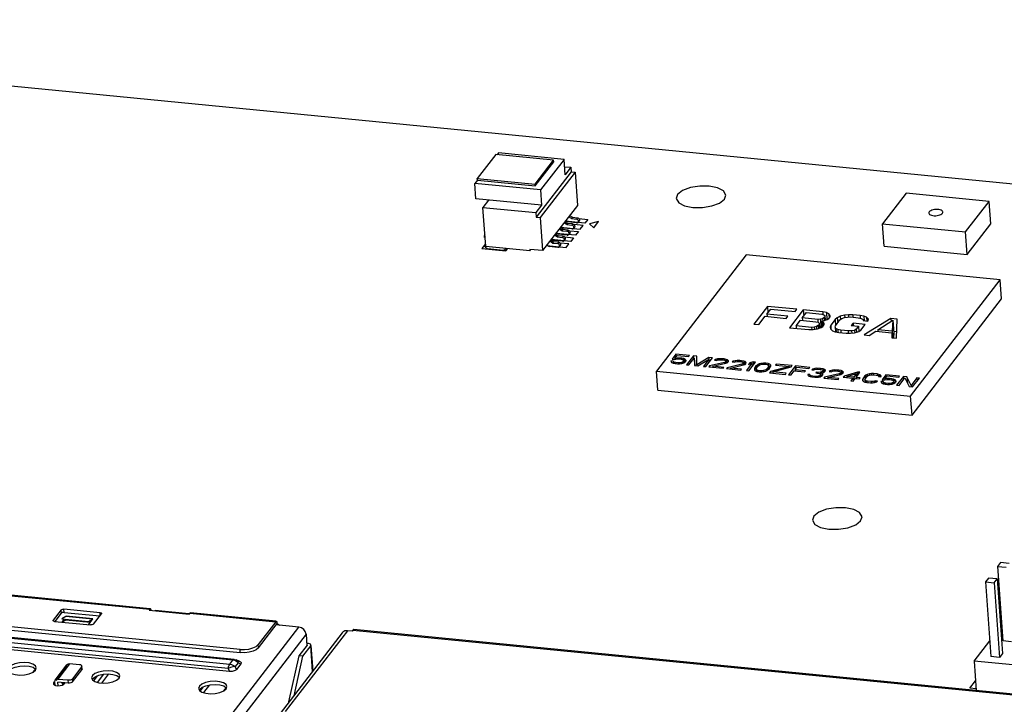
# Model space of a CAD drawing. Extents: x 0 to 1189, y 0 to 841.
# Tile 32 of 50: x 537 to 606, y 410 to 459. Entities that reach past the tile are written whole.
import ezdxf

# ---------------------------------------------------------------- set-up
doc = ezdxf.new("R2010")
doc.units = 0
doc.header["$LTSCALE"] = 65.395
doc.layers.get('0').update_dxf_attribs({"linetype": 'CONTINUOUS'})
doc.layers.add('02___PRT_ALL_AXES', color=7, linetype='CONTINUOUS')
doc.layers.add('03___PRT_ALL_CURVES', color=7, linetype='CONTINUOUS')

msp = doc.modelspace()

# ---------------------------------------------------------------- linework, layer by layer
at = {"color": 7, "linetype": 'CONTINUOUS'}
for p, q in [((722.007, 435.654), (488.343, 458.556)), ((570.046, 449.068), (568.748, 447.384)), ((574.112, 448.669), (570.046, 449.068)), ((570.235, 449.186), (570.137, 449.059)), ((574.847, 448.734), (570.235, 449.186)), ((572.814, 446.986), (574.112, 448.669)), ((572.822, 446.869), (574.12, 448.553)), ((574.847, 448.734), (573.187, 446.581)), ((574.12, 448.553), (574.112, 448.669)), ((574.922, 447.656), (574.847, 448.734)), ((574.883, 448.216), (575.321, 448.173)), ((575.342, 447.859), (572.885, 444.673)), ((575.625, 447.831), (573.168, 444.645)), ((575.321, 448.173), (574.922, 447.656)), ((575.321, 448.173), (575.342, 447.859)), ((575.342, 447.859), (575.625, 447.831)), ((575.625, 447.831), (575.787, 445.497)), ((568.756, 447.268), (568.575, 447.033)), ((568.65, 445.956), (568.575, 447.033)), ((573.187, 446.581), (568.575, 447.033)), ((568.756, 447.268), (568.748, 447.384)), ((568.748, 447.384), (572.814, 446.986)), ((568.756, 447.268), (572.822, 446.869)), ((572.822, 446.869), (572.814, 446.986)), ((573.187, 446.581), (573.262, 445.504)), ((582.841, 446.261), (582.742, 445.978)), ((586.135, 445.938), (586.234, 446.222)), ((598.919, 446.351), (597.258, 444.197)), ((604.753, 445.779), (598.919, 446.351)), ((573.262, 445.504), (568.65, 445.956)), ((569.544, 445.868), (569.146, 445.351)), ((573.262, 445.504), (572.864, 444.987)), ((575.787, 445.497), (573.33, 442.311)), ((603.092, 443.625), (604.753, 445.779)), ((604.863, 444.205), (604.753, 445.779)), ((569.337, 442.613), (569.146, 445.351)), ((569.146, 445.351), (572.864, 444.987)), ((572.864, 444.987), (572.885, 444.673)), ((575.236, 444.781), (575.435, 444.657)), ((572.885, 444.673), (573.168, 444.645)), ((573.168, 444.645), (573.33, 442.311)), ((575.036, 444.14), (574.837, 444.265)), ((574.904, 444.351), (575.103, 444.226)), ((574.963, 444.427), (575.124, 444.327)), ((575.103, 444.226), (575.036, 444.14)), ((575.036, 444.14), (575.385, 444.106)), ((575.451, 444.192), (575.103, 444.226)), ((575.735, 444.267), (575.124, 444.327)), ((575.368, 444.57), (575.169, 444.695)), ((575.435, 444.657), (575.368, 444.57)), ((575.368, 444.57), (575.717, 444.536)), ((575.451, 444.192), (575.385, 444.106)), ((575.435, 444.657), (575.783, 444.622)), ((575.783, 444.622), (575.717, 444.536)), ((575.911, 444.396), (575.845, 444.31)), ((597.368, 442.623), (597.258, 444.197)), ((597.258, 444.197), (603.092, 443.625)), ((603.201, 442.051), (604.863, 444.205)), ((569.28, 443.422), (569.251, 443.384)), ((569.261, 443.238), (569.251, 443.384)), ((569.251, 443.384), (569.283, 443.381)), ((574.372, 443.279), (574.173, 443.404)), ((574.24, 443.49), (574.439, 443.365)), ((574.299, 443.566), (574.46, 443.466)), ((574.439, 443.365), (574.372, 443.279)), ((574.787, 443.331), (574.439, 443.365)), ((575.071, 443.406), (574.46, 443.466)), ((574.704, 443.709), (574.505, 443.834)), ((574.572, 443.92), (574.771, 443.795)), ((574.631, 443.997), (574.792, 443.896)), ((574.771, 443.795), (574.704, 443.709)), ((574.704, 443.709), (575.053, 443.675)), ((574.787, 443.331), (574.721, 443.245)), ((575.119, 443.761), (574.771, 443.795)), ((575.403, 443.836), (574.792, 443.896)), ((575.119, 443.761), (575.053, 443.675)), ((575.247, 443.535), (575.181, 443.449)), ((575.579, 443.966), (575.513, 443.879)), ((603.201, 442.051), (603.092, 443.625)), ((569.261, 443.238), (569.294, 443.217)), ((569.326, 442.761), (569.297, 442.723)), ((569.328, 442.737), (569.297, 442.723)), ((569.307, 442.576), (569.297, 442.723)), ((573.635, 442.705), (573.796, 442.605)), ((574.04, 442.848), (573.841, 442.973)), ((573.908, 443.059), (574.107, 442.934)), ((573.967, 443.136), (574.128, 443.035)), ((574.107, 442.934), (574.04, 442.848)), ((574.04, 442.848), (574.389, 442.814)), ((574.455, 442.9), (574.107, 442.934)), ((574.739, 442.975), (574.128, 443.035)), ((574.372, 443.279), (574.721, 443.245)), ((574.455, 442.9), (574.389, 442.814)), ((574.583, 442.674), (574.517, 442.588)), ((574.915, 443.104), (574.849, 443.018)), ((569.307, 442.576), (569.458, 442.428)), ((572.442, 442.309), (569.337, 442.613)), ((570.587, 442.317), (569.458, 442.428)), ((570.587, 442.317), (570.719, 442.438)), ((570.716, 442.478), (570.719, 442.438)), ((570.748, 442.475), (570.719, 442.438)), ((572.436, 442.398), (572.442, 442.309)), ((573.33, 442.311), (572.436, 442.398)), ((572.442, 442.309), (572.506, 442.391)), ((574.407, 442.545), (573.796, 442.605)), ((587.66, 442.018), (581.351, 433.838)), ((605.542, 440.266), (587.66, 442.018)), ((597.368, 442.623), (603.201, 442.051)), ((599.234, 432.085), (605.542, 440.266)), ((605.636, 438.919), (605.542, 440.266)), ((599.328, 430.739), (605.636, 438.919)), ((589.166, 438.393), (588.2, 437.14)), ((589.118, 437.853), (589.385, 438.2)), ((590.602, 437.708), (589.118, 437.853)), ((589.118, 437.853), (589.13, 437.68)), ((591.22, 438.192), (589.166, 438.393)), ((589.166, 438.393), (589.197, 437.955)), ((589.385, 438.2), (591.097, 438.032)), ((591.677, 438.147), (590.711, 436.894)), ((591.097, 438.032), (591.22, 438.192)), ((591.608, 437.58), (591.896, 437.953)), ((593.046, 438.013), (591.677, 438.147)), ((591.677, 438.147), (591.707, 437.709)), ((591.896, 437.953), (592.98, 437.847)), ((592.98, 437.847), (593.131, 437.804)), ((593.311, 437.958), (593.046, 438.013)), ((593.046, 438.013), (593.059, 437.824)), ((593.131, 437.804), (593.204, 437.739)), ((593.311, 437.958), (593.346, 437.46)), ((593.478, 437.856), (593.311, 437.958)), ((593.478, 437.856), (593.498, 437.564)), ((593.567, 437.732), (593.478, 437.856)), ((594.852, 437.807), (594.582, 437.776)), ((595.157, 437.806), (594.852, 437.807)), ((594.852, 437.807), (594.863, 437.643)), ((595.671, 437.755), (595.157, 437.806)), ((595.157, 437.806), (595.17, 437.633)), ((588.2, 437.14), (588.542, 437.107)), ((588.542, 437.107), (588.995, 437.693)), ((588.995, 437.693), (590.478, 437.548)), ((590.478, 437.548), (590.602, 437.708)), ((591.176, 437.02), (591.485, 437.42)), ((591.485, 437.42), (592.569, 437.314)), ((592.692, 437.474), (591.608, 437.58)), ((591.608, 437.58), (591.62, 437.407)), ((592.569, 437.314), (592.719, 437.271)), ((592.884, 437.484), (592.692, 437.474)), ((592.692, 437.474), (592.706, 437.274)), ((592.719, 437.271), (592.792, 437.206)), ((592.788, 437.121), (592.726, 437.041)), ((592.792, 437.206), (592.788, 437.121)), ((592.788, 437.121), (592.806, 436.862)), ((592.792, 437.206), (592.816, 436.866)), ((593.039, 437.526), (592.884, 437.484)), ((592.884, 437.484), (592.924, 436.906)), ((592.973, 437.36), (593.108, 437.376)), ((592.973, 437.36), (593.001, 436.951)), ((593.066, 437.323), (592.973, 437.36)), ((593.158, 437.6), (593.039, 437.526)), ((593.039, 437.526), (593.05, 437.372)), ((593.048, 436.98), (593.151, 437.114)), ((593.066, 437.323), (593.087, 437.031)), ((593.155, 437.199), (593.066, 437.323)), ((593.108, 437.376), (593.361, 437.466)), ((593.151, 437.114), (593.155, 437.199)), ((593.199, 437.654), (593.158, 437.6)), ((593.158, 437.6), (593.172, 437.399)), ((593.204, 437.739), (593.199, 437.654)), ((593.199, 437.654), (593.216, 437.414)), ((593.204, 437.739), (593.226, 437.418)), ((593.361, 437.466), (593.48, 437.54)), ((593.48, 437.54), (593.562, 437.647)), ((593.562, 437.647), (593.567, 437.732)), ((593.916, 437.469), (593.607, 437.069)), ((594.075, 437.596), (593.916, 437.469)), ((593.916, 437.469), (593.946, 437.035)), ((593.95, 437.035), (594.258, 437.435)), ((594.272, 437.692), (594.075, 437.596)), ((594.075, 437.596), (594.101, 437.232)), ((594.258, 437.435), (594.397, 437.536)), ((594.582, 437.776), (594.272, 437.692)), ((594.272, 437.692), (594.288, 437.457)), ((594.397, 437.536), (594.573, 437.605)), ((594.573, 437.605), (594.785, 437.642)), ((594.582, 437.776), (594.594, 437.607)), ((594.785, 437.642), (595.034, 437.646)), ((595.034, 437.646), (595.548, 437.596)), ((595.182, 437.201), (595.059, 437.041)), ((596.038, 437.117), (595.182, 437.201)), ((595.182, 437.201), (595.194, 437.028)), ((595.548, 437.596), (595.755, 437.547)), ((595.936, 437.701), (595.671, 437.755)), ((595.671, 437.755), (595.684, 437.563)), ((595.73, 436.718), (596.038, 437.117)), ((595.755, 437.547), (595.885, 437.476)), ((595.885, 437.476), (595.881, 437.391)), ((595.881, 437.391), (596.223, 437.357)), ((595.885, 437.476), (595.891, 437.392)), ((595.936, 437.701), (595.958, 437.383)), ((596.123, 437.625), (595.936, 437.701)), ((597.839, 437.543), (595.96, 436.38)), ((596.123, 437.625), (596.141, 437.365)), ((596.269, 437.496), (596.123, 437.625)), ((596.223, 437.357), (596.269, 437.496)), ((596.917, 436.745), (597.985, 437.414)), ((598.296, 437.498), (597.839, 437.543)), ((597.839, 437.543), (597.854, 437.332)), ((597.985, 437.414), (597.944, 436.644)), ((597.985, 437.414), (598.048, 436.516)), ((598.243, 436.156), (598.296, 437.498)), ((590.711, 436.894), (592.08, 436.76)), ((592.26, 436.914), (591.176, 437.02)), ((591.176, 437.02), (591.188, 436.847)), ((592.08, 436.76), (592.386, 436.759)), ((592.452, 436.924), (592.26, 436.914)), ((592.26, 436.914), (592.271, 436.759)), ((592.386, 436.759), (592.676, 436.816)), ((592.607, 436.966), (592.452, 436.924)), ((592.452, 436.924), (592.463, 436.774)), ((592.726, 437.041), (592.607, 436.966)), ((592.607, 436.966), (592.619, 436.805)), ((592.676, 436.816), (592.929, 436.906)), ((592.726, 437.041), (592.74, 436.839)), ((592.929, 436.906), (593.048, 436.98)), ((593.607, 437.069), (593.562, 436.93)), ((593.562, 436.93), (593.593, 436.812)), ((593.593, 436.812), (593.739, 436.683)), ((593.607, 437.069), (593.627, 436.782)), ((593.739, 436.683), (593.927, 436.608)), ((593.924, 436.923), (593.95, 437.035)), ((593.924, 436.923), (593.947, 436.603)), ((593.977, 436.832), (593.924, 436.923)), ((593.927, 436.608), (594.191, 436.553)), ((593.977, 436.832), (593.994, 436.594)), ((594.107, 436.762), (593.977, 436.832)), ((594.315, 436.713), (594.107, 436.762)), ((594.107, 436.762), (594.121, 436.568)), ((594.191, 436.553), (594.705, 436.503)), ((594.828, 436.663), (594.315, 436.713)), ((594.315, 436.713), (594.327, 436.54)), ((594.705, 436.503), (595.011, 436.501)), ((595.077, 436.667), (594.828, 436.663)), ((594.828, 436.663), (594.839, 436.502)), ((595.011, 436.501), (595.28, 436.532)), ((595.059, 437.041), (595.572, 436.991)), ((595.289, 436.703), (595.077, 436.667)), ((595.077, 436.667), (595.088, 436.51)), ((595.28, 436.532), (595.591, 436.616)), ((595.408, 436.778), (595.289, 436.703)), ((595.289, 436.703), (595.301, 436.538)), ((595.572, 436.991), (595.408, 436.778)), ((595.408, 436.778), (595.422, 436.571)), ((595.572, 436.991), (595.598, 436.622)), ((595.591, 436.616), (595.73, 436.718)), ((596.303, 436.346), (596.777, 436.644)), ((596.777, 436.644), (597.919, 436.532)), ((597.944, 436.644), (596.917, 436.745)), ((596.917, 436.745), (596.925, 436.629)), ((597.919, 436.532), (597.9, 436.189)), ((597.919, 436.532), (597.943, 436.185)), ((597.944, 436.644), (597.976, 436.182)), ((598.048, 436.516), (598.03, 436.177)), ((598.261, 436.61), (598.04, 436.632)), ((595.96, 436.38), (596.303, 436.346)), ((597.9, 436.189), (598.243, 436.156)), ((582.712, 435.025), (582.449, 434.684)), ((582.712, 435.025), (582.724, 434.845)), ((583.665, 434.931), (582.712, 435.025)), ((582.526, 434.55), (582.358, 434.566)), ((582.358, 434.566), (582.374, 434.508)), ((582.374, 434.508), (582.417, 434.448)), ((582.417, 434.448), (582.527, 434.395)), ((582.449, 434.684), (582.645, 434.665)), ((582.526, 434.55), (582.537, 434.395)), ((582.542, 434.492), (582.526, 434.55)), ((582.527, 434.395), (582.657, 434.368)), ((582.542, 434.492), (582.549, 434.39)), ((582.606, 434.457), (582.542, 434.492)), ((582.606, 434.457), (582.611, 434.377)), ((582.708, 434.433), (582.606, 434.457)), ((582.64, 434.736), (582.801, 434.945)), ((582.81, 434.761), (582.64, 434.736)), ((582.64, 434.736), (582.645, 434.665)), ((582.645, 434.665), (582.788, 434.693)), ((582.657, 434.368), (582.826, 434.351)), ((582.708, 434.433), (582.713, 434.362)), ((582.876, 434.417), (582.708, 434.433)), ((582.788, 434.693), (582.91, 434.695)), ((582.801, 434.945), (583.614, 434.866)), ((582.81, 434.761), (582.815, 434.695)), ((582.96, 434.761), (582.81, 434.761)), ((582.826, 434.351), (582.976, 434.351)), ((582.998, 434.419), (582.876, 434.417)), ((582.876, 434.417), (582.881, 434.351)), ((582.91, 434.695), (583.078, 434.679)), ((582.96, 434.761), (582.965, 434.69)), ((583.129, 434.744), (582.96, 434.761)), ((582.976, 434.351), (583.146, 434.376)), ((583.103, 434.437), (582.998, 434.419)), ((582.998, 434.419), (583.003, 434.352)), ((583.078, 434.679), (583.18, 434.655)), ((583.189, 434.471), (583.103, 434.437)), ((583.103, 434.437), (583.107, 434.37)), ((583.129, 434.744), (583.134, 434.665)), ((583.259, 434.717), (583.129, 434.744)), ((583.146, 434.376), (583.271, 434.42)), ((583.18, 434.655), (583.244, 434.62)), ((583.247, 434.507), (583.189, 434.471)), ((583.189, 434.471), (583.194, 434.393)), ((583.244, 434.62), (583.27, 434.575)), ((583.268, 434.533), (583.247, 434.507)), ((583.247, 434.507), (583.254, 434.414)), ((583.259, 434.717), (583.269, 434.575)), ((583.369, 434.664), (583.259, 434.717)), ((583.27, 434.575), (583.268, 434.533)), ((583.268, 434.533), (583.276, 434.421)), ((583.27, 434.575), (583.28, 434.426)), ((583.271, 434.42), (583.378, 434.48)), ((583.369, 434.664), (583.381, 434.485)), ((583.412, 434.604), (583.369, 434.664)), ((583.378, 434.48), (583.418, 434.533)), ((583.418, 434.533), (583.412, 434.604)), ((583.412, 434.604), (583.417, 434.533)), ((583.945, 434.904), (583.471, 434.288)), ((583.614, 434.866), (583.665, 434.931)), ((583.639, 434.272), (584.013, 434.756)), ((583.945, 434.904), (583.96, 434.688)), ((584.198, 434.879), (583.945, 434.904)), ((584.013, 434.756), (584.049, 434.231)), ((584.013, 434.756), (584.031, 434.233)), ((584.194, 434.288), (584.198, 434.879)), ((585.039, 434.797), (584.194, 434.288)), ((584.256, 434.211), (585.022, 434.657)), ((585.022, 434.657), (584.648, 434.173)), ((584.816, 434.156), (585.291, 434.772)), ((585.022, 434.657), (585.037, 434.442)), ((585.291, 434.772), (585.039, 434.797)), ((585.039, 434.797), (585.061, 434.474)), ((586.129, 434.45), (585.091, 434.2)), ((585.316, 434.178), (586.239, 434.397)), ((585.501, 434.653), (585.432, 434.603)), ((585.432, 434.603), (585.573, 434.589)), ((585.654, 434.694), (585.501, 434.653)), ((585.501, 434.653), (585.505, 434.596)), ((585.573, 434.589), (585.659, 434.623)), ((585.786, 434.709), (585.654, 434.694)), ((585.654, 434.694), (585.658, 434.623)), ((585.659, 434.623), (585.763, 434.641)), ((585.763, 434.641), (585.914, 434.64)), ((585.992, 434.703), (585.786, 434.709)), ((585.786, 434.709), (585.79, 434.643)), ((585.914, 434.64), (586.026, 434.629)), ((586.104, 434.692), (585.992, 434.703)), ((585.992, 434.703), (585.997, 434.632)), ((586.026, 434.629), (586.156, 434.602)), ((586.263, 434.662), (586.104, 434.692)), ((586.104, 434.692), (586.11, 434.612)), ((586.225, 434.497), (586.129, 434.45)), ((586.129, 434.45), (586.134, 434.372)), ((586.156, 434.602), (586.22, 434.568)), ((586.22, 434.568), (586.246, 434.523)), ((586.246, 434.523), (586.225, 434.497)), ((586.225, 434.497), (586.232, 434.397)), ((586.239, 434.397), (586.325, 434.431)), ((586.246, 434.523), (586.254, 434.403)), ((586.355, 434.625), (586.263, 434.662)), ((586.263, 434.662), (586.28, 434.413)), ((586.325, 434.431), (586.394, 434.481)), ((587.363, 434.329), (586.325, 434.079)), ((586.355, 434.625), (586.366, 434.46)), ((586.426, 434.562), (586.355, 434.625)), ((586.394, 434.481), (586.414, 434.507)), ((586.414, 434.507), (586.426, 434.562)), ((586.735, 434.532), (586.666, 434.482)), ((586.666, 434.482), (586.806, 434.468)), ((586.887, 434.573), (586.735, 434.532)), ((586.735, 434.532), (586.739, 434.475)), ((586.806, 434.468), (586.893, 434.502)), ((587.02, 434.588), (586.887, 434.573)), ((586.887, 434.573), (586.892, 434.502)), ((586.893, 434.502), (586.997, 434.52)), ((586.997, 434.52), (587.147, 434.519)), ((587.226, 434.582), (587.02, 434.588)), ((587.02, 434.588), (587.024, 434.522)), ((587.147, 434.519), (587.26, 434.508)), ((587.338, 434.571), (587.226, 434.582)), ((587.226, 434.582), (587.231, 434.511)), ((587.26, 434.508), (587.39, 434.482)), ((587.496, 434.542), (587.338, 434.571)), ((587.338, 434.571), (587.344, 434.491)), ((587.459, 434.376), (587.363, 434.329)), ((587.363, 434.329), (587.368, 434.251)), ((587.39, 434.482), (587.454, 434.447)), ((587.454, 434.447), (587.479, 434.402)), ((587.479, 434.402), (587.459, 434.376)), ((587.459, 434.376), (587.466, 434.276)), ((587.479, 434.402), (587.488, 434.282)), ((587.588, 434.504), (587.496, 434.542)), ((587.496, 434.542), (587.514, 434.292)), ((587.559, 434.31), (587.627, 434.36)), ((587.588, 434.504), (587.6, 434.34)), ((587.66, 434.441), (587.588, 434.504)), ((587.627, 434.36), (587.648, 434.386)), ((587.648, 434.386), (587.66, 434.441)), ((588.071, 434.387), (587.677, 433.876)), ((587.912, 434.416), (587.832, 434.311)), ((587.832, 434.311), (588.071, 434.387)), ((587.845, 433.859), (588.32, 434.475)), ((588.151, 434.491), (587.912, 434.416)), ((587.912, 434.416), (587.918, 434.339)), ((588.071, 434.387), (588.085, 434.171)), ((588.32, 434.475), (588.151, 434.491)), ((588.151, 434.491), (588.166, 434.276)), ((588.585, 434.35), (588.489, 434.303)), ((588.7, 434.381), (588.585, 434.35)), ((588.585, 434.35), (588.592, 434.261)), ((588.87, 434.407), (588.7, 434.381)), ((588.7, 434.381), (588.705, 434.306)), ((588.743, 434.321), (588.848, 434.339)), ((588.848, 434.339), (588.998, 434.338)), ((589.049, 434.404), (588.87, 434.407)), ((588.87, 434.407), (588.875, 434.341)), ((588.998, 434.338), (589.128, 434.311)), ((589.207, 434.374), (589.049, 434.404)), ((589.049, 434.404), (589.054, 434.326)), ((589.317, 434.321), (589.207, 434.374)), ((589.207, 434.374), (589.216, 434.234)), ((589.778, 434.332), (589.727, 434.267)), ((590.899, 434.222), (589.778, 434.332)), ((589.778, 434.332), (589.783, 434.261)), ((581.445, 432.491), (581.351, 433.838)), ((581.351, 433.838), (599.234, 432.085)), ((583.471, 434.288), (583.639, 434.272)), ((584.031, 434.233), (584.256, 434.211)), ((584.194, 434.288), (584.199, 434.217)), ((584.648, 434.173), (584.816, 434.156)), ((585.091, 434.2), (585.041, 434.134)), ((585.041, 434.134), (586.05, 434.035)), ((585.091, 434.2), (585.096, 434.129)), ((586.101, 434.101), (585.316, 434.178)), ((585.316, 434.178), (585.321, 434.107)), ((586.05, 434.035), (586.101, 434.101)), ((586.325, 434.079), (586.275, 434.013)), ((586.275, 434.013), (587.284, 433.914)), ((586.325, 434.079), (586.33, 434.008)), ((586.549, 434.057), (587.473, 434.276)), ((587.334, 433.98), (586.549, 434.057)), ((586.549, 434.057), (586.554, 433.986)), ((587.284, 433.914), (587.334, 433.98)), ((587.473, 434.276), (587.559, 434.31)), ((587.677, 433.876), (587.845, 433.859)), ((588.239, 434.018), (588.236, 433.976)), ((588.236, 433.976), (588.252, 433.918)), ((588.261, 434.086), (588.239, 434.018)), ((588.239, 434.018), (588.243, 433.95)), ((588.252, 433.918), (588.306, 433.87)), ((588.352, 434.204), (588.261, 434.086)), ((588.261, 434.086), (588.274, 433.898)), ((588.306, 433.87), (588.416, 433.817)), ((588.43, 434.267), (588.352, 434.204)), ((588.352, 434.204), (588.378, 433.836)), ((588.379, 434.004), (588.411, 434.086)), ((588.379, 434.004), (588.391, 433.829)), ((588.43, 433.915), (588.379, 434.004)), ((588.411, 434.086), (588.482, 434.177)), ((588.416, 433.817), (588.574, 433.788)), ((588.489, 434.303), (588.43, 434.267)), ((588.43, 434.267), (588.44, 434.123)), ((588.494, 433.88), (588.43, 433.915)), ((588.43, 433.915), (588.437, 433.813)), ((588.482, 434.177), (588.571, 434.253)), ((588.489, 434.303), (588.497, 434.19)), ((588.624, 433.853), (588.494, 433.88)), ((588.494, 433.88), (588.5, 433.802)), ((588.571, 434.253), (588.743, 434.321)), ((588.574, 433.788), (588.752, 433.784)), ((588.775, 433.853), (588.624, 433.853)), ((588.624, 433.853), (588.629, 433.787)), ((588.752, 433.784), (588.923, 433.81)), ((588.879, 433.871), (588.775, 433.853)), ((588.775, 433.853), (588.779, 433.786)), ((589.052, 433.938), (588.879, 433.871)), ((588.879, 433.871), (588.884, 433.804)), ((588.923, 433.81), (589.037, 433.841)), ((589.037, 433.841), (589.134, 433.888)), ((589.14, 434.014), (589.052, 433.938)), ((589.052, 433.938), (589.058, 433.851)), ((589.128, 434.311), (589.192, 434.277)), ((589.134, 433.888), (589.192, 433.925)), ((589.211, 434.106), (589.14, 434.014)), ((589.14, 434.014), (589.149, 433.897)), ((589.192, 434.277), (589.244, 434.187)), ((589.192, 433.925), (589.27, 433.987)), ((589.244, 434.187), (589.211, 434.106)), ((589.211, 434.106), (589.222, 433.949)), ((589.244, 434.187), (589.258, 433.977)), ((589.27, 433.987), (589.361, 434.105)), ((589.384, 433.821), (589.303, 433.716)), ((589.303, 433.716), (590.424, 433.606)), ((589.317, 434.321), (589.334, 434.07)), ((589.37, 434.273), (589.317, 434.321)), ((589.361, 434.105), (589.384, 434.173)), ((589.37, 434.273), (589.379, 434.157)), ((589.386, 434.215), (589.37, 434.273)), ((589.384, 434.173), (589.386, 434.215)), ((590.709, 434.17), (589.384, 433.821)), ((589.384, 433.821), (589.392, 433.708)), ((589.532, 433.778), (590.829, 434.13)), ((590.485, 433.685), (589.532, 433.778)), ((589.532, 433.778), (589.538, 433.693)), ((589.727, 434.267), (590.709, 434.17)), ((590.424, 433.606), (590.485, 433.685)), ((591.124, 434.2), (590.649, 433.584)), ((590.709, 434.17), (590.713, 434.099)), ((590.817, 433.568), (591.039, 433.856)), ((590.829, 434.13), (590.899, 434.222)), ((591.039, 433.856), (591.768, 433.785)), ((591.1, 433.935), (591.231, 434.105)), ((591.829, 433.863), (591.1, 433.935)), ((591.1, 433.935), (591.106, 433.85)), ((592.133, 434.101), (591.124, 434.2)), ((591.124, 434.2), (591.139, 433.985)), ((591.231, 434.105), (592.072, 434.023)), ((591.768, 433.785), (591.829, 433.863)), ((592.072, 434.023), (592.133, 434.101)), ((592.343, 433.982), (592.274, 433.932)), ((592.274, 433.932), (592.414, 433.919)), ((592.495, 434.023), (592.343, 433.982)), ((592.343, 433.982), (592.347, 433.925)), ((592.414, 433.919), (592.501, 433.952)), ((592.628, 434.039), (592.495, 434.023)), ((592.495, 434.023), (592.5, 433.952)), ((592.501, 433.952), (592.605, 433.97)), ((592.594, 433.76), (592.553, 433.708)), ((592.553, 433.708), (592.666, 433.697)), ((592.706, 433.749), (592.594, 433.76)), ((592.594, 433.76), (592.598, 433.703)), ((592.605, 433.97), (592.755, 433.97)), ((592.834, 434.032), (592.628, 434.039)), ((592.628, 434.039), (592.632, 433.972)), ((592.666, 433.697), (592.824, 433.667)), ((592.894, 433.759), (592.706, 433.749)), ((592.706, 433.749), (592.71, 433.688)), ((592.755, 433.97), (592.868, 433.959)), ((592.824, 433.667), (592.888, 433.633)), ((592.89, 434.027), (592.834, 434.032)), ((592.834, 434.032), (592.839, 433.962)), ((592.868, 433.959), (592.998, 433.932)), ((592.888, 433.633), (592.903, 433.575)), ((593.076, 433.995), (592.89, 434.027)), ((592.89, 434.027), (592.895, 433.953)), ((592.971, 433.78), (592.894, 433.759)), ((592.894, 433.759), (592.915, 433.461)), ((592.91, 433.701), (593.053, 433.729)), ((593.03, 433.661), (592.91, 433.701)), ((592.91, 433.701), (592.927, 433.465)), ((593.067, 433.826), (592.971, 433.78)), ((592.971, 433.78), (592.975, 433.714)), ((592.998, 433.932), (593.062, 433.897)), ((593.03, 433.661), (593.038, 433.553)), ((593.056, 433.616), (593.03, 433.661)), ((593.053, 433.729), (593.139, 433.763)), ((593.062, 433.897), (593.087, 433.853)), ((593.087, 433.853), (593.067, 433.826)), ((593.067, 433.826), (593.073, 433.737)), ((593.168, 433.957), (593.076, 433.995)), ((593.076, 433.995), (593.086, 433.853)), ((593.087, 433.853), (593.095, 433.746)), ((593.139, 433.763), (593.207, 433.813)), ((594.204, 433.659), (593.167, 433.408)), ((593.168, 433.957), (593.18, 433.793)), ((593.24, 433.894), (593.168, 433.957)), ((593.207, 433.813), (593.228, 433.839)), ((593.228, 433.839), (593.24, 433.894)), ((593.576, 433.861), (593.508, 433.811)), ((593.508, 433.811), (593.648, 433.798)), ((593.729, 433.902), (593.576, 433.861)), ((593.576, 433.861), (593.58, 433.804)), ((593.648, 433.798), (593.735, 433.832)), ((593.861, 433.918), (593.729, 433.902)), ((593.729, 433.902), (593.734, 433.831)), ((593.735, 433.832), (593.839, 433.849)), ((593.839, 433.849), (593.989, 433.849)), ((594.068, 433.912), (593.861, 433.918)), ((593.861, 433.918), (593.866, 433.851)), ((593.989, 433.849), (594.101, 433.838)), ((594.18, 433.901), (594.068, 433.912)), ((594.068, 433.912), (594.073, 433.841)), ((594.101, 433.838), (594.231, 433.811)), ((594.338, 433.871), (594.18, 433.901)), ((594.18, 433.901), (594.185, 433.82)), ((594.301, 433.706), (594.204, 433.659)), ((594.204, 433.659), (594.21, 433.581)), ((594.231, 433.811), (594.295, 433.777)), ((594.295, 433.777), (594.321, 433.732)), ((594.321, 433.732), (594.301, 433.706)), ((594.301, 433.706), (594.308, 433.605)), ((594.314, 433.606), (594.401, 433.639)), ((594.321, 433.732), (594.33, 433.612)), ((594.43, 433.834), (594.338, 433.871)), ((594.338, 433.871), (594.355, 433.622)), ((594.401, 433.639), (594.469, 433.689)), ((594.43, 433.834), (594.441, 433.669)), ((594.502, 433.77), (594.43, 433.834)), ((594.469, 433.689), (594.489, 433.715)), ((594.489, 433.715), (594.502, 433.77)), ((595.498, 433.771), (594.552, 433.484)), ((594.748, 433.464), (595.417, 433.667)), ((595.417, 433.667), (595.225, 433.418)), ((595.393, 433.401), (595.666, 433.755)), ((595.417, 433.667), (595.432, 433.451)), ((595.666, 433.755), (595.498, 433.771)), ((595.498, 433.771), (595.513, 433.556)), ((596.337, 433.647), (596.184, 433.606)), ((596.469, 433.662), (596.337, 433.647)), ((596.337, 433.647), (596.343, 433.564)), ((596.619, 433.661), (596.469, 433.662)), ((596.469, 433.662), (596.475, 433.581)), ((596.872, 433.637), (596.619, 433.661)), ((596.619, 433.661), (596.625, 433.576)), ((597.002, 433.61), (596.872, 433.637)), ((596.872, 433.637), (596.878, 433.542)), ((590.649, 433.584), (590.817, 433.568)), ((591.994, 433.608), (591.991, 433.566)), ((591.991, 433.566), (592.017, 433.521)), ((592.134, 433.594), (591.994, 433.608)), ((591.994, 433.608), (591.997, 433.555)), ((592.017, 433.521), (592.081, 433.486)), ((592.081, 433.486), (592.173, 433.449)), ((592.134, 433.594), (592.143, 433.461)), ((592.142, 433.565), (592.134, 433.594)), ((592.142, 433.565), (592.149, 433.459)), ((592.178, 433.533), (592.142, 433.565)), ((592.173, 433.449), (592.275, 433.425)), ((592.224, 433.515), (592.178, 433.533)), ((592.178, 433.533), (592.184, 433.447)), ((592.354, 433.488), (592.224, 433.515)), ((592.224, 433.515), (592.229, 433.436)), ((592.275, 433.425), (592.499, 433.403)), ((592.522, 433.471), (592.354, 433.488)), ((592.354, 433.488), (592.359, 433.417)), ((592.499, 433.403), (592.622, 433.405)), ((592.672, 433.471), (592.522, 433.471)), ((592.522, 433.471), (592.526, 433.405)), ((592.622, 433.405), (592.754, 433.42)), ((592.738, 433.478), (592.672, 433.471)), ((592.672, 433.471), (592.676, 433.411)), ((592.815, 433.499), (592.738, 433.478)), ((592.738, 433.478), (592.742, 433.42)), ((592.754, 433.42), (592.858, 433.438)), ((592.863, 433.522), (592.815, 433.499)), ((592.815, 433.499), (592.819, 433.432)), ((592.858, 433.438), (592.945, 433.472)), ((592.903, 433.575), (592.863, 433.522)), ((592.863, 433.522), (592.868, 433.442)), ((592.903, 433.575), (592.911, 433.459)), ((592.945, 433.472), (593.003, 433.509)), ((593.003, 433.509), (593.043, 433.561)), ((593.043, 433.561), (593.056, 433.616)), ((593.167, 433.408), (593.116, 433.343)), ((593.116, 433.343), (594.126, 433.244)), ((593.167, 433.408), (593.172, 433.337)), ((593.391, 433.386), (594.314, 433.606)), ((594.176, 433.309), (593.391, 433.386)), ((593.391, 433.386), (593.396, 433.315)), ((594.126, 433.244), (594.176, 433.309)), ((594.552, 433.484), (594.491, 433.405)), ((594.491, 433.405), (595.164, 433.339)), ((594.552, 433.484), (594.558, 433.399)), ((595.225, 433.418), (594.748, 433.464)), ((594.748, 433.464), (594.754, 433.379)), ((595.164, 433.339), (595.023, 433.156)), ((595.023, 433.156), (595.191, 433.139)), ((595.164, 433.339), (595.178, 433.138)), ((595.191, 433.139), (595.333, 433.323)), ((595.225, 433.418), (595.24, 433.202)), ((595.333, 433.323), (595.613, 433.295)), ((595.674, 433.374), (595.393, 433.401)), ((595.393, 433.401), (595.399, 433.316)), ((595.613, 433.295), (595.674, 433.374)), ((595.858, 433.299), (595.835, 433.231)), ((595.835, 433.231), (595.851, 433.173)), ((595.851, 433.173), (595.923, 433.11)), ((596.009, 433.496), (595.858, 433.299)), ((595.858, 433.299), (595.867, 433.159)), ((595.923, 433.11), (596.015, 433.073)), ((596.088, 433.559), (596.009, 433.496)), ((596.009, 433.496), (596.024, 433.283)), ((596.013, 433.228), (596.026, 433.283)), ((596.013, 433.228), (596.024, 433.073)), ((596.039, 433.183), (596.013, 433.228)), ((596.015, 433.073), (596.145, 433.046)), ((596.026, 433.283), (596.177, 433.479)), ((596.039, 433.183), (596.047, 433.066)), ((596.103, 433.148), (596.039, 433.183)), ((596.184, 433.606), (596.088, 433.559)), ((596.088, 433.559), (596.1, 433.379)), ((596.205, 433.124), (596.103, 433.148)), ((596.103, 433.148), (596.11, 433.053)), ((596.145, 433.046), (596.397, 433.021)), ((596.177, 433.479), (596.246, 433.529)), ((596.184, 433.606), (596.192, 433.49)), ((596.458, 433.1), (596.205, 433.124)), ((596.205, 433.124), (596.211, 433.039)), ((596.246, 433.529), (596.332, 433.563)), ((596.332, 433.563), (596.437, 433.581)), ((596.397, 433.021), (596.547, 433.02)), ((596.437, 433.581), (596.559, 433.583)), ((596.58, 433.102), (596.458, 433.1)), ((596.458, 433.1), (596.463, 433.021)), ((596.547, 433.02), (596.68, 433.036)), ((596.559, 433.583), (596.811, 433.558)), ((596.684, 433.12), (596.58, 433.102)), ((596.58, 433.102), (596.585, 433.025)), ((596.68, 433.036), (596.832, 433.077)), ((596.742, 433.156), (596.684, 433.12)), ((596.684, 433.12), (596.69, 433.036)), ((596.911, 433.14), (596.742, 433.156)), ((596.742, 433.156), (596.75, 433.055)), ((596.811, 433.558), (596.913, 433.534)), ((596.832, 433.077), (596.911, 433.14)), ((596.913, 433.534), (596.977, 433.5)), ((596.977, 433.5), (596.975, 433.458)), ((596.975, 433.458), (597.143, 433.441)), ((596.977, 433.5), (596.98, 433.458)), ((597.002, 433.61), (597.013, 433.454)), ((597.094, 433.573), (597.002, 433.61)), ((597.094, 433.573), (597.103, 433.445)), ((597.166, 433.509), (597.094, 433.573)), ((597.303, 433.101), (597.135, 433.118)), ((597.135, 433.118), (597.151, 433.06)), ((597.143, 433.441), (597.166, 433.509)), ((597.151, 433.06), (597.194, 432.999)), ((597.194, 432.999), (597.304, 432.946)), ((597.489, 433.576), (597.226, 433.236)), ((597.226, 433.236), (597.422, 433.216)), ((597.303, 433.101), (597.314, 432.947)), ((597.319, 433.043), (597.303, 433.101)), ((597.304, 432.946), (597.434, 432.919)), ((597.319, 433.043), (597.326, 432.942)), ((597.383, 433.009), (597.319, 433.043)), ((597.485, 432.985), (597.383, 433.009)), ((597.383, 433.009), (597.388, 432.929)), ((597.417, 433.287), (597.578, 433.497)), ((597.587, 433.313), (597.417, 433.287)), ((597.417, 433.287), (597.422, 433.216)), ((597.422, 433.216), (597.565, 433.245)), ((597.653, 432.968), (597.485, 432.985)), ((597.485, 432.985), (597.49, 432.914)), ((598.442, 433.483), (597.489, 433.576)), ((597.489, 433.576), (597.501, 433.397)), ((597.565, 433.245), (597.687, 433.247)), ((597.578, 433.497), (598.391, 433.417)), ((597.737, 433.312), (597.587, 433.313)), ((597.587, 433.313), (597.592, 433.247)), ((597.775, 432.97), (597.653, 432.968)), ((597.653, 432.968), (597.658, 432.903)), ((597.687, 433.247), (597.855, 433.23)), ((597.906, 433.296), (597.737, 433.312)), ((597.737, 433.312), (597.742, 433.241)), ((597.88, 432.988), (597.775, 432.97)), ((597.775, 432.97), (597.78, 432.904)), ((597.855, 433.23), (597.957, 433.206)), ((597.966, 433.022), (597.88, 432.988)), ((597.88, 432.988), (597.884, 432.922)), ((598.036, 433.269), (597.906, 433.296)), ((597.906, 433.296), (597.911, 433.217)), ((597.923, 432.928), (598.048, 432.972)), ((597.957, 433.206), (598.021, 433.172)), ((598.024, 433.059), (597.966, 433.022)), ((597.966, 433.022), (597.972, 432.945)), ((598.021, 433.172), (598.047, 433.127)), ((598.045, 433.085), (598.024, 433.059)), ((598.024, 433.059), (598.031, 432.966)), ((598.036, 433.269), (598.046, 433.127)), ((598.146, 433.216), (598.036, 433.269)), ((598.047, 433.127), (598.045, 433.085)), ((598.045, 433.085), (598.053, 432.972)), ((598.047, 433.127), (598.057, 432.977)), ((598.048, 432.972), (598.155, 433.032)), ((598.146, 433.216), (598.158, 433.037)), ((598.189, 433.155), (598.146, 433.216)), ((598.155, 433.032), (598.195, 433.084)), ((598.195, 433.084), (598.189, 433.155)), ((598.189, 433.155), (598.194, 433.084)), ((598.722, 433.455), (598.248, 432.84)), ((598.391, 433.417), (598.442, 433.483)), ((598.416, 432.823), (598.83, 433.36)), ((598.975, 433.431), (598.722, 433.455)), ((598.722, 433.455), (598.737, 433.24)), ((598.83, 433.36), (599.117, 432.754)), ((598.975, 433.431), (599.005, 432.99)), ((599.272, 432.838), (598.975, 433.431)), ((599.676, 433.362), (599.272, 432.838)), ((599.369, 432.73), (599.844, 433.345)), ((599.844, 433.345), (599.676, 433.362)), ((599.676, 433.362), (599.691, 433.147)), ((581.445, 432.491), (599.328, 430.739)), ((597.434, 432.919), (597.603, 432.903)), ((597.603, 432.903), (597.753, 432.902)), ((597.753, 432.902), (597.923, 432.928)), ((598.248, 432.84), (598.416, 432.823)), ((599.117, 432.754), (599.369, 432.73)), ((599.272, 432.838), (599.279, 432.739)), ((599.328, 430.739), (599.234, 432.085)), ((592.419, 423.631), (592.321, 423.348)), ((595.714, 423.308), (595.812, 423.592)), ((605.564, 420.376), (605.351, 420.1)), ((605.351, 420.1), (605.954, 420.041)), ((605.351, 420.1), (605.717, 414.857)), ((606.166, 420.317), (605.564, 420.376)), ((604.721, 419.282), (604.508, 419.007)), ((605.323, 419.223), (604.721, 419.282)), ((605.111, 418.948), (605.323, 419.223)), ((605.323, 419.223), (605.688, 413.98)), ((604.508, 419.007), (605.111, 418.948)), ((604.508, 419.007), (604.873, 413.763)), ((605.111, 418.948), (605.476, 413.704)), ((540.305, 416.321), (540.273, 416.279)), ((540.408, 416.31), (540.376, 416.269)), ((540.526, 416.299), (540.494, 416.257)), ((540.989, 416.254), (540.957, 416.212)), ((612.669, 410.504), (560.061, 415.66)), ((605.558, 415.846), (605.64, 415.952)), ((559.25, 415.434), (554.87, 409.754)), ((559.614, 415.578), (555.234, 409.898)), ((559.931, 415.547), (559.614, 415.578)), ((559.981, 415.612), (559.931, 415.547)), ((559.981, 415.612), (612.589, 410.455)), ((603.701, 413.438), (604.797, 414.859)), ((606.319, 414.798), (605.717, 414.857)), ((605.476, 413.704), (604.873, 413.763)), ((605.688, 413.98), (605.476, 413.704)), ((537.661, 412.892), (537.486, 412.664)), ((608.407, 412.977), (603.701, 413.438)), ((603.701, 413.438), (603.845, 411.369)), ((542.011, 412.404), (541.749, 412.065)), ((542.445, 412.52), (542.002, 411.945)), ((542.805, 412.539), (542.311, 411.898)), ((549.451, 411.628), (549.24, 411.354)), ((549.904, 411.768), (549.487, 411.227)), ((551.074, 411.578), (550.898, 411.35))]:
    msp.add_line(p, q, dxfattribs=at)
at = {"color": 4, "linetype": 'CONTINUOUS'}
for p, q in [((576.319, 444.251), (574.931, 444.387)), ((576.186, 444.079), (575.555, 444.14)), ((575.887, 444.571), (576.518, 444.509)), ((575.986, 443.82), (576.186, 444.079)), ((576.518, 444.509), (576.319, 444.251)), ((577.276, 444.361), (576.629, 444.189)), ((576.629, 444.189), (576.938, 443.923)), ((576.938, 443.923), (577.276, 444.361)), ((575.654, 443.39), (574.267, 443.526)), ((574.599, 443.956), (575.986, 443.82)), ((575.223, 443.71), (575.854, 443.648)), ((575.854, 443.648), (575.654, 443.39)), ((569.324, 442.795), (569.067, 442.461)), ((573.603, 442.665), (574.99, 442.529)), ((575.322, 442.959), (573.935, 443.095)), ((575.19, 442.787), (574.559, 442.849)), ((574.891, 443.279), (575.522, 443.218)), ((574.99, 442.529), (575.19, 442.787)), ((575.522, 443.218), (575.322, 442.959)), ((569.067, 442.461), (570.761, 442.295)), ((570.761, 442.295), (570.889, 442.461))]:
    msp.add_line(p, q, dxfattribs=at)
at = {"color": 6, "linetype": 'CONTINUOUS'}
for p, q in [((552.059, 414.261), (450.55, 424.211)), ((450.566, 423.986), (552.074, 414.037)), ((551.545, 413.512), (449.847, 423.479)), ((551.633, 413.565), (449.934, 423.533)), ((449.986, 423.502), (551.63, 413.54)), ((551.303, 412.722), (449.343, 422.715)), ((551.209, 412.919), (449.511, 422.887)), ((449.63, 423.199), (551.328, 413.231)), ((526.412, 418.975), (545.706, 417.084)), ((545.709, 417.112), (526.452, 418.999)), ((539.477, 417.046), (538.912, 416.314)), ((539.492, 416.821), (539.477, 417.046)), ((539.683, 416.872), (539.667, 417.097)), ((542.209, 416.848), (539.667, 417.097)), ((545.706, 417.084), (545.656, 417.019)), ((545.656, 417.019), (548.48, 416.742)), ((545.769, 417.094), (545.746, 417.108)), ((546.09, 417.008), (546.067, 416.979)), ((546.092, 416.976), (546.09, 417.008)), ((548.443, 416.778), (546.09, 417.008)), ((538.904, 416.289), (538.912, 416.314)), ((538.914, 416.29), (538.912, 416.314)), ((539.038, 416.232), (539.492, 416.821)), ((539.683, 416.872), (542.19, 416.627)), ((541.736, 416.037), (542.3, 416.769)), ((542.221, 416.667), (542.209, 416.848)), ((542.308, 416.794), (542.3, 416.769)), ((542.309, 416.793), (542.31, 416.77)), ((548.42, 416.748), (548.443, 416.778)), ((548.443, 416.778), (548.446, 416.74)), ((548.48, 416.742), (548.53, 416.807)), ((548.53, 416.807), (548.563, 416.831)), ((548.53, 416.807), (554.577, 416.214)), ((548.563, 416.831), (548.57, 416.831)), ((554.58, 416.242), (548.57, 416.831)), ((548.57, 416.831), (548.593, 416.817)), ((548.593, 416.817), (548.602, 416.799)), ((536.102, 389.781), (556.193, 415.833)), ((539.003, 416.236), (541.545, 415.987)), ((541.622, 415.988), (541.545, 415.987)), ((554.577, 416.214), (553.332, 414.6)), ((553.348, 414.375), (554.676, 416.097)), ((554.61, 416.238), (554.577, 416.214)), ((556.193, 415.833), (554.593, 415.99)), ((554.617, 416.239), (554.61, 416.238)), ((554.64, 416.225), (554.617, 416.239)), ((554.676, 416.097), (554.838, 415.966)), ((556.695, 415.338), (536.634, 389.324)), ((556.695, 415.338), (556.752, 414.515)), ((552.074, 414.037), (552.059, 414.261)), ((553.183, 414.471), (553.332, 414.6)), ((553.348, 414.375), (553.332, 414.6)), ((556.214, 413.817), (556.789, 414.563)), ((557.024, 414.54), (556.449, 413.794)), ((556.862, 414.679), (556.74, 414.691)), ((556.748, 414.575), (556.779, 414.572)), ((556.779, 414.572), (556.78, 414.551)), ((556.79, 414.565), (556.789, 414.563)), ((556.952, 414.661), (556.862, 414.679)), ((557.024, 414.54), (557.039, 414.583)), ((557.151, 412.714), (557.024, 414.54)), ((557.042, 414.541), (557.168, 412.735)), ((551.633, 413.565), (551.676, 413.559)), ((551.676, 413.559), (551.792, 413.525)), ((555.497, 410.568), (556.214, 413.817)), ((556.449, 413.794), (555.833, 411.004)), ((556.449, 413.794), (556.214, 413.817)), ((537.493, 413.006), (537.67, 412.886)), ((537.664, 412.81), (537.72, 412.971)), ((537.67, 412.886), (537.682, 412.862)), ((539.049, 412.111), (539.879, 413.187)), ((539.842, 413.058), (539.089, 412.081)), ((540.062, 413.259), (539.232, 412.183)), ((540.768, 413.19), (540.062, 413.259)), ((540.92, 413.059), (540.256, 412.198)), ((540.852, 413.173), (540.768, 413.19)), ((540.91, 413.142), (540.852, 413.173)), ((540.934, 413.1), (540.91, 413.142)), ((540.92, 413.059), (540.934, 413.1)), ((540.935, 412.835), (540.92, 413.059)), ((540.95, 412.875), (540.934, 413.1)), ((540.95, 412.875), (540.935, 412.835)), ((551.384, 412.996), (551.209, 412.919)), ((551.209, 412.919), (551.303, 412.722)), ((551.328, 413.231), (551.545, 413.512)), ((551.556, 413.042), (551.384, 412.996)), ((551.68, 413.482), (551.545, 413.512)), ((551.705, 413.051), (551.556, 413.042)), ((551.808, 413.42), (551.68, 413.482)), ((551.684, 413.534), (551.792, 413.525)), ((551.921, 413.331), (551.705, 413.051)), ((551.798, 412.853), (551.705, 413.051)), ((552.047, 413.418), (551.792, 413.525)), ((551.792, 413.525), (551.874, 413.454)), ((552.106, 413.253), (551.798, 412.853)), ((551.921, 413.331), (551.808, 413.42)), ((551.874, 413.454), (551.921, 413.331)), ((551.921, 413.331), (552.106, 413.253)), ((552.032, 413.424), (552.048, 413.417)), ((537.491, 412.667), (537.664, 412.81)), ((539.232, 412.183), (539.938, 412.113)), ((540.256, 412.198), (540.271, 411.974)), ((540.271, 411.974), (540.935, 412.835)), ((541.664, 412.418), (541.608, 412.256)), ((541.608, 412.256), (541.671, 412.119)), ((541.661, 412.14), (541.68, 412.193)), ((541.68, 412.193), (541.851, 412.336)), ((543.374, 412.09), (543.546, 412.233)), ((543.376, 412.429), (543.553, 412.31)), ((543.546, 412.233), (543.603, 412.395)), ((543.553, 412.31), (543.564, 412.285)), ((551.401, 412.717), (551.303, 412.722)), ((551.489, 412.72), (551.401, 412.717)), ((551.569, 412.732), (551.489, 412.72)), ((551.64, 412.751), (551.569, 412.732)), ((538.947, 411.92), (538.924, 411.855)), ((538.947, 411.92), (539.001, 411.99)), ((538.955, 411.805), (538.947, 411.92)), ((538.974, 411.779), (539.082, 411.73)), ((539.012, 411.981), (539.028, 411.755)), ((539.082, 411.73), (539.231, 411.708)), ((539.231, 411.708), (539.396, 411.715)), ((539.265, 411.709), (539.247, 411.958)), ((539.953, 411.889), (539.247, 411.958)), ((539.396, 411.715), (539.55, 411.752)), ((539.522, 411.918), (539.554, 411.85)), ((539.554, 411.85), (539.633, 411.795)), ((539.642, 411.789), (539.634, 411.904)), ((539.719, 411.882), (539.722, 411.911)), ((539.938, 412.113), (539.953, 411.889)), ((541.671, 412.119), (541.845, 412)), ((549.194, 411.68), (549.137, 411.518)), ((549.137, 411.518), (549.201, 411.381)), ((549.209, 411.455), (549.381, 411.598)), ((550.904, 411.352), (551.076, 411.495)), ((550.905, 411.691), (551.083, 411.572)), ((551.076, 411.495), (551.132, 411.657)), ((551.083, 411.572), (551.094, 411.547)), ((549.191, 411.402), (549.209, 411.455)), ((549.201, 411.381), (549.375, 411.262))]:
    msp.add_line(p, q, dxfattribs=at)
at = {"color": 2, "linetype": 'CONTINUOUS'}
for p, q in [((539.799, 416.571), (539.506, 416.412)), ((539.506, 416.412), (541.389, 416.227)), ((539.67, 416.396), (539.508, 416.186)), ((539.792, 416.326), (539.531, 416.184)), ((541.511, 416.158), (539.792, 416.326)), ((541.681, 416.386), (539.799, 416.571)), ((539.8, 416.32), (539.836, 416.367)), ((539.821, 416.591), (539.803, 416.568)), ((541.703, 416.406), (539.821, 416.591)), ((539.836, 416.367), (541.543, 416.199)), ((541.389, 416.227), (541.681, 416.386)), ((541.391, 416.002), (541.703, 416.406))]:
    msp.add_line(p, q, dxfattribs=at)
at = {"color": 7, "linetype": 'CONTINUOUS'}
for points in [[(586.234, 446.222), (586.064, 446.518), (585.655, 446.734), (585.069, 446.853), (584.395, 446.857), (583.734, 446.747), (583.189, 446.537), (582.841, 446.261)], [(582.742, 445.978), (582.913, 445.681), (583.321, 445.465), (583.907, 445.346), (584.582, 445.342), (585.242, 445.453), (585.788, 445.662), (586.135, 445.938)], [(575.513, 443.879), (575.521, 443.892), (575.533, 443.923), (575.535, 443.957), (575.528, 443.992), (575.512, 444.026), (575.488, 444.056), (575.457, 444.08), (575.422, 444.097), (575.385, 444.106)], [(575.451, 444.192), (575.488, 444.184), (575.523, 444.167), (575.554, 444.143), (575.578, 444.113), (575.594, 444.079), (575.602, 444.044), (575.599, 444.01), (575.588, 443.979), (575.579, 443.966)], [(575.845, 444.31), (575.853, 444.322), (575.865, 444.353), (575.867, 444.387), (575.86, 444.422), (575.844, 444.456), (575.82, 444.486), (575.789, 444.511), (575.754, 444.528), (575.717, 444.536)], [(575.735, 444.267), (575.772, 444.268), (575.805, 444.278), (575.833, 444.297), (575.845, 444.31)], [(575.783, 444.622), (575.82, 444.614), (575.855, 444.597), (575.886, 444.573), (575.91, 444.543), (575.926, 444.51), (575.934, 444.474), (575.931, 444.44), (575.92, 444.409), (575.911, 444.396)], [(574.787, 443.331), (574.824, 443.323), (574.859, 443.306), (574.89, 443.281), (574.914, 443.252), (574.93, 443.218), (574.938, 443.183), (574.935, 443.149), (574.924, 443.117), (574.915, 443.105)], [(575.181, 443.449), (575.189, 443.461), (575.201, 443.492), (575.203, 443.526), (575.196, 443.561), (575.18, 443.595), (575.156, 443.625), (575.125, 443.65), (575.09, 443.667), (575.053, 443.675)], [(575.071, 443.406), (575.108, 443.407), (575.141, 443.417), (575.169, 443.436), (575.181, 443.449)], [(575.119, 443.761), (575.156, 443.753), (575.191, 443.736), (575.222, 443.712), (575.246, 443.682), (575.262, 443.648), (575.27, 443.613), (575.267, 443.579), (575.256, 443.548), (575.247, 443.535)], [(575.403, 443.836), (575.44, 443.837), (575.473, 443.848), (575.501, 443.866), (575.513, 443.879)], [(574.517, 442.588), (574.525, 442.6), (574.537, 442.631), (574.539, 442.665), (574.532, 442.7), (574.516, 442.734), (574.492, 442.764), (574.461, 442.789), (574.426, 442.806), (574.389, 442.814)], [(574.455, 442.9), (574.492, 442.892), (574.527, 442.875), (574.558, 442.851), (574.582, 442.821), (574.598, 442.787), (574.606, 442.752), (574.603, 442.718), (574.592, 442.687), (574.583, 442.674)], [(574.849, 443.018), (574.857, 443.031), (574.869, 443.061), (574.871, 443.096), (574.864, 443.131), (574.848, 443.165), (574.824, 443.195), (574.793, 443.219), (574.758, 443.236), (574.721, 443.245)], [(574.739, 442.975), (574.776, 442.976), (574.809, 442.986), (574.837, 443.005), (574.849, 443.018)], [(574.407, 442.545), (574.444, 442.546), (574.477, 442.556), (574.505, 442.574), (574.517, 442.588)], [(595.812, 423.592), (595.642, 423.888), (595.234, 424.104), (594.648, 424.223), (593.973, 424.228), (593.313, 424.117), (592.767, 423.907), (592.419, 423.631)], [(592.321, 423.348), (592.491, 423.051), (592.899, 422.835), (593.485, 422.716), (594.16, 422.712), (594.82, 422.823), (595.366, 423.032), (595.714, 423.308)], [(560.061, 415.66), (560.047, 415.66), (559.981, 415.612)], [(559.614, 415.578), (559.436, 415.561), (559.291, 415.479), (559.25, 415.434)]]:
    msp.add_lwpolyline(points, dxfattribs=at)
at = {"color": 6, "linetype": 'CONTINUOUS'}
for points in [[(539.477, 417.046), (539.521, 417.076), (539.59, 417.095), (539.667, 417.097)], [(545.746, 417.108), (545.739, 417.108), (545.706, 417.084)], [(545.799, 417.005), (545.792, 417.045), (545.769, 417.094)], [(539.683, 416.872), (539.606, 416.87), (539.536, 416.852), (539.492, 416.821)], [(542.209, 416.848), (542.273, 416.832), (542.306, 416.803), (542.308, 416.794)], [(539.003, 416.236), (538.939, 416.251), (538.906, 416.28), (538.904, 416.289)], [(541.736, 416.037), (541.692, 416.007), (541.622, 415.988)], [(554.676, 416.097), (554.663, 416.176), (554.64, 416.225)], [(556.695, 415.338), (556.646, 415.515), (556.535, 415.669), (556.377, 415.78), (556.193, 415.833)], [(552.059, 414.261), (552.367, 414.254), (552.676, 414.289), (552.957, 414.364), (553.183, 414.471)], [(553.348, 414.375), (553.198, 414.246), (552.972, 414.14), (552.691, 414.065), (552.382, 414.03), (552.074, 414.037)], [(556.779, 414.572), (556.786, 414.57), (556.79, 414.567), (556.79, 414.565)], [(557.039, 414.583), (557.013, 414.628), (556.952, 414.661)], [(551.545, 413.512), (551.593, 413.556), (551.633, 413.565)], [(551.633, 413.565), (551.641, 413.564), (551.684, 413.534)], [(537.72, 412.971), (537.657, 413.109), (537.483, 413.228), (537.216, 413.309), (536.89, 413.342), (536.545, 413.322), (536.221, 413.251), (535.954, 413.137), (535.781, 412.994)], [(535.968, 412.912), (536.232, 413.025), (536.552, 413.096), (536.898, 413.118), (537.225, 413.086), (537.493, 413.006)], [(539.842, 413.058), (539.854, 413.142), (539.879, 413.187)], [(539.879, 413.187), (539.9, 413.21), (539.972, 413.251), (540.062, 413.259)], [(551.209, 412.919), (551.242, 413.046), (551.282, 413.153), (551.328, 413.231)], [(551.328, 413.231), (551.464, 413.201), (551.592, 413.14), (551.705, 413.051)], [(551.798, 412.853), (551.755, 412.811), (551.702, 412.777), (551.64, 412.751)], [(551.869, 413.457), (551.961, 413.443), (552.032, 413.424)], [(552.048, 413.417), (552.084, 413.4), (552.117, 413.371)], [(552.117, 413.371), (552.134, 413.337), (552.131, 413.298), (552.106, 413.253)], [(535.963, 412.576), (536.229, 412.495), (536.555, 412.462), (536.901, 412.482), (537.225, 412.553), (537.491, 412.667)], [(539.232, 412.183), (539.142, 412.174), (539.07, 412.133), (539.049, 412.111)], [(539.938, 412.113), (540.035, 412.113), (540.128, 412.129), (540.206, 412.158), (540.256, 412.198)], [(543.603, 412.395), (543.539, 412.532), (543.365, 412.651), (543.099, 412.733), (542.773, 412.765), (542.427, 412.745), (542.103, 412.675), (541.836, 412.561), (541.664, 412.418)], [(541.851, 412.336), (542.114, 412.449), (542.435, 412.52), (542.781, 412.541), (543.107, 412.51), (543.376, 412.429)], [(538.924, 411.855), (538.925, 411.846), (538.974, 411.779)], [(539.049, 412.111), (539.024, 412.066), (539.012, 411.981)], [(539.55, 411.752), (539.663, 411.81), (539.719, 411.882)], [(540.271, 411.974), (540.221, 411.934), (540.144, 411.904), (540.05, 411.888), (539.953, 411.889)], [(541.845, 412), (542.111, 411.918), (542.437, 411.885), (542.783, 411.906), (543.107, 411.976), (543.374, 412.09)], [(551.132, 411.657), (551.069, 411.794), (550.895, 411.913), (550.629, 411.995), (550.303, 412.027), (549.957, 412.007), (549.633, 411.937), (549.366, 411.823), (549.194, 411.68)], [(549.381, 411.598), (549.644, 411.711), (549.964, 411.782), (550.31, 411.803), (550.637, 411.772), (550.905, 411.691)], [(549.375, 411.262), (549.641, 411.18), (549.967, 411.148), (550.313, 411.168), (550.637, 411.238), (550.904, 411.352)]]:
    msp.add_lwpolyline(points, dxfattribs=at)
at = {"layer": '02___PRT_ALL_AXES', "color": 2, "linetype": 'CONTINUOUS'}
for points in [[(600.535, 445.034), (600.511, 444.988), (600.507, 444.953)], [(600.507, 444.953), (600.508, 444.943), (600.527, 444.899), (600.567, 444.859), (600.626, 444.825), (600.702, 444.797), (600.791, 444.779), (600.89, 444.769), (600.993, 444.769), (601.097, 444.779), (601.197, 444.797), (601.289, 444.824), (601.368, 444.858), (601.431, 444.898), (601.476, 444.942)], [(601.504, 445.023), (601.503, 445.033), (601.484, 445.077), (601.444, 445.117), (601.385, 445.151), (601.309, 445.179), (601.22, 445.197), (601.121, 445.207), (601.018, 445.207), (600.914, 445.197), (600.814, 445.179), (600.722, 445.152), (600.643, 445.118), (600.58, 445.078), (600.535, 445.034)], [(601.476, 444.942), (601.5, 444.988), (601.504, 445.023)]]:
    msp.add_lwpolyline(points, dxfattribs=at)
at = {"layer": '03___PRT_ALL_CURVES', "color": 4, "linetype": 'CONTINUOUS'}
for p, q in [((603.394, 411.541), (603.797, 412.064)), ((603.836, 411.498), (603.394, 411.541))]:
    msp.add_line(p, q, dxfattribs=at)

doc.saveas('drawing.dxf')
